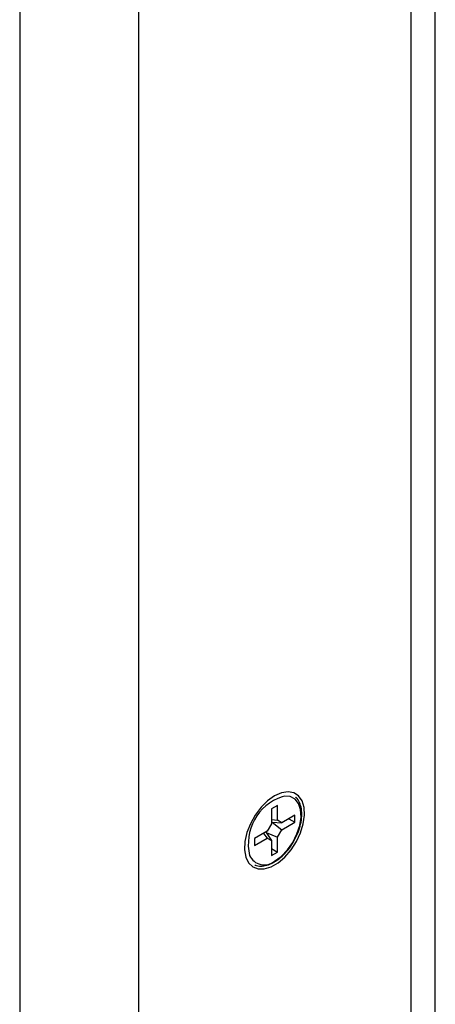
# Model space of a CAD drawing. Header units: inches. Extents: x 3.21 to 13.19, y 2.59 to 9.58.
# Tile 31 of 47: x 12.51 to 12.94, y 5.56 to 6.55. Entities that reach past the tile are written whole.
import ezdxf

# ---------------------------------------------------------------- set-up
doc = ezdxf.new("R2010")
doc.units = ezdxf.units.IN
doc.header["$MEASUREMENT"] = 0

msp = doc.modelspace()

# ---------------------------------------------------------------- linework, layer by layer
at = {"color": 7, "linetype": 'Continuous', "lineweight": 25}
for p, q in [((12.93544, 5.36327), (12.93544, 6.88652)), ((12.91054, 6.85183), (12.91054, 5.32857)), ((12.51456, 6.69263), (12.51456, 5.16937)), ((12.63477, 6.69263), (12.63477, 5.16937)), ((12.77573, 5.75857), (12.76959, 5.75502)), ((12.77573, 5.74349), (12.77573, 5.75857)), ((12.76959, 5.75502), (12.76959, 5.73995)), ((12.79311, 5.74853), (12.78005, 5.74099)), ((12.79311, 5.74144), (12.79311, 5.74853)), ((12.76959, 5.73995), (12.76526, 5.73246)), ((12.76959, 5.74436), (12.77573, 5.74349)), ((12.76959, 5.74172), (12.77034, 5.74158)), ((12.77034, 5.74158), (12.78005, 5.74099)), ((12.77034, 5.74158), (12.78005, 5.7339)), ((12.78005, 5.74099), (12.77573, 5.74349)), ((12.78005, 5.7339), (12.79311, 5.74144)), ((12.78697, 5.74499), (12.79311, 5.74144)), ((12.76526, 5.73246), (12.75221, 5.72492)), ((12.76144, 5.73025), (12.76526, 5.72536)), ((12.76372, 5.73157), (12.76422, 5.73098)), ((12.76422, 5.73098), (12.76959, 5.72287)), ((12.76422, 5.73098), (12.77573, 5.72641)), ((12.77573, 5.72641), (12.78005, 5.7339)), ((12.77573, 5.71134), (12.77573, 5.72641)), ((12.75221, 5.71783), (12.76526, 5.72536)), ((12.75221, 5.72492), (12.75221, 5.71783)), ((12.76526, 5.72536), (12.76959, 5.72287)), ((12.76959, 5.72287), (12.76959, 5.70779)), ((12.76959, 5.71488), (12.77573, 5.71134)), ((12.76959, 5.70779), (12.77573, 5.71134))]:
    msp.add_line(p, q, dxfattribs=at)
at = {"color": 7, "linetype": 'Continuous', "lineweight": 25, "flags": 128}
msp.add_lwpolyline([(12.77266, 5.76829), (12.76564, 5.7633), (12.75901, 5.75668), (12.75311, 5.74879), (12.74827, 5.74007), (12.74474, 5.73097), (12.74271, 5.72199), (12.7423, 5.71361), (12.74353, 5.70629), (12.74632, 5.70042), (12.75054, 5.69632), (12.75595, 5.6942), (12.76226, 5.69418), (12.76913, 5.69627), (12.77619, 5.70034), (12.78306, 5.70619), (12.78936, 5.71349), (12.79477, 5.72185), (12.79899, 5.73082), (12.80178, 5.73992), (12.80301, 5.74866), (12.8026, 5.75656), (12.80058, 5.7632), (12.79705, 5.76823), (12.7922, 5.77136), (12.7863, 5.77243), (12.77967, 5.77139), (12.77266, 5.76829)], dxfattribs=at)
at = {"color": 8, "linetype": 'Continuous', "lineweight": 25, "flags": 128}
msp.add_lwpolyline([(12.77266, 5.7021), (12.77935, 5.70694), (12.78562, 5.71343), (12.79108, 5.72116), (12.79538, 5.72964), (12.79825, 5.73835), (12.79952, 5.74673), (12.79909, 5.75426), (12.79701, 5.76047), (12.79339, 5.76496), (12.78848, 5.76746), (12.78256, 5.7678), (12.78039, 5.76741)], dxfattribs=at)
at = {"color": 7, "linetype": 'Continuous', "lineweight": 25}
msp.add_arc((12.79669, 5.71947), 0.05064, 108.77437, 193.24089, dxfattribs=at)
at = {"color": 8, "linetype": 'Continuous', "lineweight": 25}
msp.add_arc((12.76223, 5.71461), 0.01629, 204.46381, 309.81082, dxfattribs=at)
at = {"color": 7, "linetype": 'Continuous', "lineweight": 25}
for points, knots in [([(12.77219, 5.70107), (12.77334, 5.70178), (12.77668, 5.70385), (12.78203, 5.70849), (12.78783, 5.7152), (12.79279, 5.72289), (12.79667, 5.73112), (12.79926, 5.73952), (12.80042, 5.74765), (12.8001, 5.75519), (12.7981, 5.76154), (12.79588, 5.76557), (12.79403, 5.7668), (12.7938, 5.76695)], [0, 0, 0, 0, 0.054439, 0.157672, 0.260833, 0.363856, 0.466882, 0.570055, 0.673543, 0.777513, 0.881883, 0.985311, 1, 1, 1, 1]), ([(12.75252, 5.69851), (12.75273, 5.69838), (12.7545, 5.69726), (12.75873, 5.6969), (12.76476, 5.6976), (12.76936, 5.69948), (12.77182, 5.70086), (12.77219, 5.70107)], [0, 0, 0, 0, 0.040885, 0.341654, 0.644358, 0.945828, 1, 1, 1, 1])]:
    msp.add_open_spline(points, degree=3, knots=knots, dxfattribs=at)

doc.saveas('drawing.dxf')
